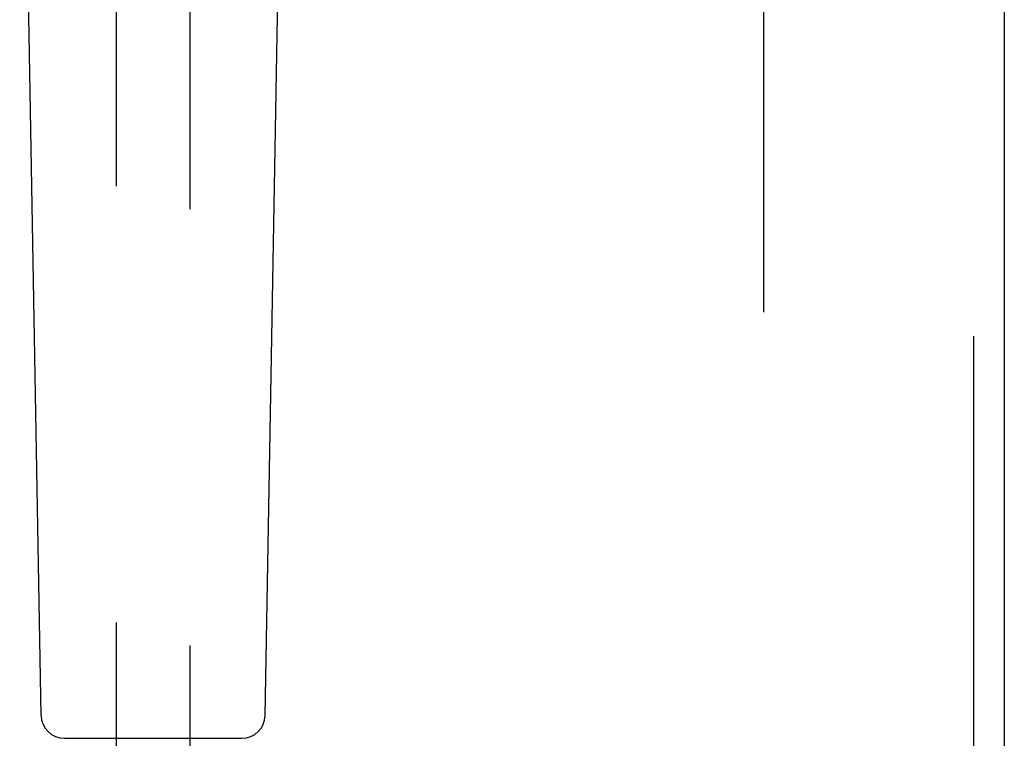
# Model space of a CAD drawing. Header units: inches. Extents: x 0 to 268, y 0 to 174.
# Tile 13 of 83: x 82.67 to 86, y 83.48 to 85.91. Entities that reach past the tile are written whole.
import ezdxf

# ---------------------------------------------------------------- set-up
doc = ezdxf.new("R2010")
doc.units = ezdxf.units.IN
doc.header["$LTSCALE"] = 14.749625
doc.header["$MEASUREMENT"] = 0
doc.linetypes.add('HIDDEN', pattern=[0.2, 0.1, -0.1])
doc.layers.add('DEFAULT_2', color=8, linetype='HIDDEN')
doc.layers.add('LEFTHAND_DOOR_ASSEMBLY', color=7, linetype='CONTINUOUS')

msp = doc.modelspace()

# ---------------------------------------------------------------- linework, layer by layer
at = {"layer": 'DEFAULT_2', "color": 8, "linetype": 'HIDDEN'}
msp.add_line((85.1835, 52.4671), (85.1835, 125.5091), dxfattribs=at)
at = {"layer": 'LEFTHAND_DOOR_ASSEMBLY', "color": 8, "linetype": 'HIDDEN'}
for p, q in [((85.892, 126.1341), (85.892, 51.8421)), ((82.996, 86.8174), (82.996, 52.8156)), ((83.246, 52.8156), (83.246, 86.8174))]:
    msp.add_line(p, q, dxfattribs=at)
at = {"layer": 'LEFTHAND_DOOR_ASSEMBLY', "color": 3, "linetype": 'Continuous'}
msp.add_line((85.996, 126.1341), (85.996, 51.8421), dxfattribs=at)
at = {"layer": 'LEFTHAND_DOOR_ASSEMBLY', "color": 7, "linetype": 'Continuous'}
for p, q in [((82.7425, 83.5536), (82.6703, 87.693)), ((83.4995, 83.5536), (83.5718, 87.693)), ((82.8212, 83.4763), (83.4208, 83.4763))]:
    msp.add_line(p, q, dxfattribs=at)
for centre, start, end in [((82.8212, 83.555), 181, 270), ((83.4208, 83.555), 270, 359)]:
    msp.add_arc(centre, 0.0787, start, end, dxfattribs=at)

doc.saveas('drawing.dxf')
